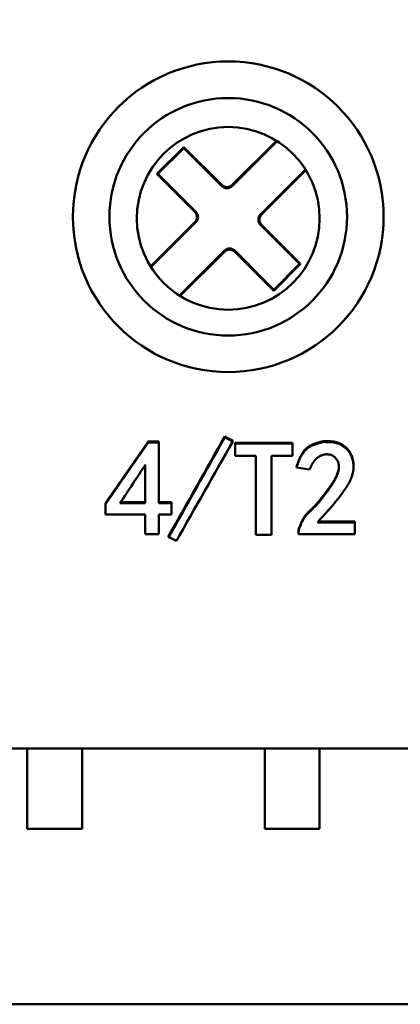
# Model space of a CAD drawing. Header units: millimetres. Extents: x 1837 to 2531, y 1683 to 1885.
# Tile 3 of 37: x 1886 to 1896, y 1683 to 1710. Entities that reach past the tile are written whole.
import ezdxf

# ---------------------------------------------------------------- set-up
doc = ezdxf.new("R2010")
doc.units = ezdxf.units.MM
doc.layers.get('0').update_dxf_attribs({"lineweight": 40})
doc.layers.add('Видимый контур (ГОСТ)', color=7, linetype='Continuous', lineweight=50)
doc.styles.add('ГОСТ', font='isocpeur.ttf', dxfattribs={"oblique": 10})
doc.dimstyles.new('ISO-25', dxfattribs={"dimtxt": 3.5, "dimasz": 2.5, "dimexe": 1.25, "dimexo": 0.625, "dimtad": 1, "dimtoh": 1, "dimdec": 0, "dimtxsty": 'ГОСТ', "dimcen": 2.5, "dimadec": 0, "dimazin": 0, "dimtfac": 1, "dimtdec": 0, "dimtmove": 0, "dimatfit": 3, "dimfxl": 1, "dimarcsym": 0})

# ---------------------------------------------------------------- blocks, each defined once
blk = doc.blocks.new('*D39')
at = {"color": 0, "lineweight": -2, "transparency": 16777216}
for p, q in [((1888.76, 1858.287), (1843.83, 1858.287)), ((1846.33, 1853.287), (1846.33, 1688.287)), ((1888.76, 1683.287), (1843.83, 1683.287))]:
    blk.add_line(p, q, dxfattribs=at)
at = {"color": 0, "transparency": 16777216}
for points in [[(1845.497, 1853.287), (1847.164, 1853.287), (1846.33, 1858.287)], [(1845.497, 1688.287), (1847.164, 1688.287), (1846.33, 1683.287)]]:
    blk.add_solid(points, dxfattribs=at)
at = {"layer": 'Defpoints', "color": 0, "transparency": 16777216}
for p in [(1890.01, 1858.287), (1846.33, 1683.287), (1890.01, 1683.287)]:
    blk.add_point(p, dxfattribs=at)
at = {"color": 0, "transparency": 16777216, "insert": (1841.58, 1770.787), "char_height": 7, "attachment_point": 5, "rotation": 90, "style": 'ГОСТ'}
blk.add_mtext('175', dxfattribs=at)

msp = doc.modelspace()

# ---------------------------------------------------------------- linework, layer by layer
at = {"layer": 'Видимый контур (ГОСТ)'}
for p, q in [((1891.616, 1705.708), (1892.827, 1706.919)), ((1891.616, 1705.678), (1892.846, 1706.907)), ((1890.295, 1706.746), (1889.558, 1706.009)), ((1890.295, 1706.716), (1889.588, 1706.009)), ((1891.333, 1705.708), (1890.295, 1706.746)), ((1890.295, 1706.716), (1890.295, 1706.746)), ((1891.333, 1705.678), (1890.295, 1706.716)), ((1893.623, 1706.13), (1892.394, 1704.9)), ((1893.635, 1706.111), (1892.424, 1704.9)), ((1889.558, 1706.009), (1890.597, 1704.971)), ((1889.588, 1706.009), (1889.558, 1706.009)), ((1889.588, 1706.009), (1890.626, 1704.971)), ((1889.385, 1703.477), (1890.597, 1704.688)), ((1889.397, 1703.458), (1890.626, 1704.688)), ((1893.462, 1703.549), (1892.394, 1704.617)), ((1893.491, 1703.549), (1892.424, 1704.617)), ((1891.404, 1703.91), (1890.175, 1702.681)), ((1891.404, 1703.881), (1890.193, 1702.669)), ((1891.687, 1703.91), (1892.755, 1702.842)), ((1891.687, 1703.881), (1892.755, 1702.813)), ((1892.755, 1702.842), (1893.462, 1703.549)), ((1892.755, 1702.813), (1893.491, 1703.549)), ((1893.462, 1703.549), (1893.491, 1703.549)), ((1892.755, 1702.842), (1892.755, 1702.813)), ((1891.414, 1698.825), (1891.414, 1698.802)), ((1889.616, 1698.683), (1889.315, 1698.683)), ((1889.315, 1698.683), (1889.315, 1698.66)), ((1889.616, 1698.66), (1889.315, 1698.66)), ((1889.616, 1698.683), (1889.616, 1698.66)), ((1889.616, 1698.66), (1889.616, 1697)), ((1891.633, 1698.711), (1891.633, 1698.688)), ((1893.266, 1698.654), (1891.699, 1698.654)), ((1891.699, 1698.654), (1891.699, 1698.631)), ((1893.266, 1698.631), (1891.699, 1698.631)), ((1891.699, 1698.293), (1891.699, 1698.631)), ((1893.266, 1698.654), (1893.266, 1698.631)), ((1893.266, 1698.631), (1893.266, 1698.293)), ((1894.117, 1698.697), (1894.117, 1698.674)), ((1891.699, 1698.293), (1892.268, 1698.293)), ((1892.268, 1696.137), (1892.268, 1698.293)), ((1892.698, 1698.293), (1892.698, 1696.137)), ((1892.698, 1698.293), (1893.266, 1698.293)), ((1889.242, 1697), (1889.242, 1698.052)), ((1893.375, 1697.997), (1893.375, 1697.973)), ((1893.375, 1697.973), (1893.733, 1697.924)), ((1894.938, 1698.021), (1894.938, 1697.998)), ((1888.148, 1697.001), (1888.148, 1696.976)), ((1888.148, 1696.69), (1888.148, 1696.976)), ((1889.242, 1697), (1888.549, 1697)), ((1889.242, 1697.025), (1888.565, 1697.025)), ((1889.957, 1697.025), (1889.616, 1697.025)), ((1889.957, 1697), (1889.616, 1697)), ((1889.957, 1697.025), (1889.957, 1697)), ((1889.957, 1697), (1889.957, 1696.69)), ((1888.148, 1696.69), (1889.242, 1696.69)), ((1889.242, 1696.151), (1889.242, 1696.69)), ((1889.616, 1696.69), (1889.616, 1696.151)), ((1889.616, 1696.69), (1889.957, 1696.69)), ((1894.971, 1696.475), (1893.948, 1696.475)), ((1894.971, 1696.5), (1893.971, 1696.5)), ((1894.971, 1696.5), (1894.971, 1696.475)), ((1894.971, 1696.475), (1894.971, 1696.151)), ((1889.242, 1696.151), (1889.616, 1696.151)), ((1889.88, 1696.1), (1889.88, 1696.074)), ((1892.268, 1696.137), (1892.698, 1696.137)), ((1893.432, 1696.27), (1893.432, 1696.244)), ((1893.432, 1696.151), (1893.432, 1696.244)), ((1893.432, 1696.151), (1894.971, 1696.151)), ((1912.01, 1690.287), (1868.01, 1690.287)), ((1886.01, 1690.287), (1886.01, 1688.087)), ((1887.51, 1688.924), (1887.51, 1690.287)), ((1892.51, 1688.924), (1892.51, 1690.287)), ((1894.01, 1688.087), (1894.01, 1690.287)), ((1887.51, 1688.587), (1887.51, 1688.924)), ((1892.51, 1688.587), (1892.51, 1688.924)), ((1887.51, 1688.087), (1887.51, 1688.587)), ((1892.51, 1688.087), (1892.51, 1688.587)), ((1886.01, 1688.087), (1887.51, 1688.087)), ((1892.51, 1688.087), (1894.01, 1688.087)), ((1902.76, 1683.287), (1877.26, 1683.287))]:
    msp.add_line(p, q, dxfattribs=at)
for centre, radius in [((1891.51, 1704.837), 4.25), ((1891.51, 1704.837), 3.25), ((1891.51, 1704.794), 2.5)]:
    msp.add_circle(centre, radius, dxfattribs=at)
for centre, start, end in [((1891.475, 1705.849), 224.9964, 315.0036), ((1891.475, 1705.819), 224.9964, 315.0036), ((1892.535, 1704.759), 134.9964, 225.0036), ((1892.565, 1704.759), 134.9964, 225.0036)]:
    msp.add_arc(centre, 0.2, start, end, dxfattribs=at)
for centre, major_axis, ratio, start_param, end_param in [((1890.455, 1704.829), (0.2, 0), 0.999695, 5.497939, 7.068431), ((1890.485, 1704.829), (0.2, 0), 0.999695, 5.497939, 7.068431), ((1891.545, 1703.769), (0, 0.2), 0.999695, 5.497939, 7.068431), ((1891.545, 1703.739), (0, 0.2), 0.999695, 5.497939, 7.068431), ((1890.647, 1724.195), (-160.317, -286.85), 0.039789, 1.494954, 1.504492), ((1890.647, 1724.187), (-160.271, -287.111), 0.039753, 1.494932, 1.504474), ((1888.732, 1727.36), (-209.973, -304.352), 0.045432, 1.502264, 1.507813), ((1888.732, 1727.348), (-209.891, -304.598), 0.045395, 1.502237, 1.507788), ((1890.862, 1724.324), (161.854, 287.665), 0.04021, 4.636295, 4.645795), ((1888.896, 1726.543), (196.202, 299.746), 0.044463, 4.642803, 4.646329)]:
    msp.add_ellipse(centre, major_axis=major_axis, ratio=ratio, start_param=start_param, end_param=end_param, dxfattribs=at)
for points, knots in [([(1891.633, 1698.711), (1891.596, 1698.73), (1891.56, 1698.749), (1891.487, 1698.787), (1891.45, 1698.806), (1891.414, 1698.825)], [-0.02471981, -0.02471981, -0.02471981, -0.02471981, -0.0123599, -0.0123599, 0, 0, 0, 0]), ([(1891.633, 1698.688), (1891.596, 1698.707), (1891.56, 1698.726), (1891.487, 1698.764), (1891.45, 1698.783), (1891.414, 1698.802)], [-0.02472609, -0.02472609, -0.02472609, -0.02472609, -0.01236305, -0.01236305, 0, 0, 0, 0]), ([(1894.117, 1698.697), (1894.056, 1698.681), (1894.01, 1698.67), (1893.979, 1698.661), (1893.975, 1698.66), (1893.967, 1698.658), (1893.961, 1698.656), (1893.955, 1698.654), (1893.949, 1698.652), (1893.943, 1698.651), (1893.931, 1698.647), (1893.92, 1698.643), (1893.909, 1698.64), (1893.887, 1698.633), (1893.867, 1698.625), (1893.848, 1698.618), (1893.843, 1698.616), (1893.837, 1698.614), (1893.831, 1698.612), (1893.826, 1698.609), (1893.82, 1698.607), (1893.815, 1698.605), (1893.805, 1698.6), (1893.794, 1698.596), (1893.785, 1698.591), (1893.765, 1698.581), (1893.746, 1698.571), (1893.729, 1698.561), (1893.72, 1698.556), (1893.711, 1698.549), (1893.702, 1698.543), (1893.693, 1698.537), (1893.684, 1698.531), (1893.676, 1698.524), (1893.659, 1698.511), (1893.644, 1698.497), (1893.629, 1698.482), (1893.625, 1698.478), (1893.622, 1698.475), (1893.619, 1698.471), (1893.616, 1698.468), (1893.612, 1698.464), (1893.609, 1698.461), (1893.602, 1698.453), (1893.596, 1698.446), (1893.59, 1698.438), (1893.577, 1698.422), (1893.564, 1698.405), (1893.552, 1698.387), (1893.528, 1698.35), (1893.504, 1698.308), (1893.482, 1698.262), (1893.479, 1698.256), (1893.478, 1698.253), (1893.475, 1698.248), (1893.473, 1698.243), (1893.471, 1698.238), (1893.469, 1698.233), (1893.464, 1698.223), (1893.459, 1698.213), (1893.455, 1698.202), (1893.445, 1698.18), (1893.436, 1698.157), (1893.426, 1698.132), (1893.424, 1698.126), (1893.423, 1698.125), (1893.421, 1698.121), (1893.42, 1698.116), (1893.418, 1698.112), (1893.416, 1698.107), (1893.413, 1698.098), (1893.409, 1698.088), (1893.405, 1698.076), (1893.396, 1698.054), (1893.386, 1698.027), (1893.375, 1697.997)], [0, 0, 0, 0, 0.125, 0.125, 0.125, 0.140625, 0.140625, 0.140625, 0.15625, 0.15625, 0.15625, 0.1875, 0.1875, 0.1875, 0.25, 0.25, 0.25, 0.265625, 0.265625, 0.265625, 0.28125, 0.28125, 0.28125, 0.3125, 0.3125, 0.3125, 0.375, 0.375, 0.375, 0.40625, 0.40625, 0.40625, 0.4375, 0.4375, 0.4375, 0.5, 0.5, 0.5, 0.515625, 0.515625, 0.515625, 0.53125, 0.53125, 0.53125, 0.5625, 0.5625, 0.5625, 0.625, 0.625, 0.625, 0.75, 0.75, 0.75, 0.765625, 0.765625, 0.765625, 0.78125, 0.78125, 0.78125, 0.8125, 0.8125, 0.8125, 0.875, 0.875, 0.875, 0.890625, 0.890625, 0.890625, 0.90625, 0.90625, 0.90625, 0.9375, 0.9375, 0.9375, 1, 1, 1, 1]), ([(1894.117, 1698.674), (1894.086, 1698.666), (1894.059, 1698.659), (1894.036, 1698.653), (1894.025, 1698.65), (1894.014, 1698.648), (1894.005, 1698.645), (1893.998, 1698.643), (1893.991, 1698.641), (1893.985, 1698.64), (1893.983, 1698.639), (1893.981, 1698.639), (1893.975, 1698.637), (1893.97, 1698.635), (1893.965, 1698.634), (1893.961, 1698.633), (1893.954, 1698.631), (1893.948, 1698.629), (1893.943, 1698.628), (1893.928, 1698.623), (1893.918, 1698.62), (1893.909, 1698.617), (1893.899, 1698.613), (1893.889, 1698.61), (1893.877, 1698.606), (1893.867, 1698.602), (1893.859, 1698.599), (1893.848, 1698.595), (1893.843, 1698.593), (1893.836, 1698.591), (1893.831, 1698.589), (1893.826, 1698.586), (1893.82, 1698.584), (1893.815, 1698.582), (1893.805, 1698.577), (1893.795, 1698.573), (1893.785, 1698.568), (1893.765, 1698.558), (1893.747, 1698.549), (1893.729, 1698.538), (1893.72, 1698.532), (1893.71, 1698.526), (1893.702, 1698.52), (1893.693, 1698.514), (1893.685, 1698.508), (1893.676, 1698.501), (1893.668, 1698.494), (1893.66, 1698.488), (1893.652, 1698.481), (1893.644, 1698.473), (1893.635, 1698.465), (1893.629, 1698.459), (1893.625, 1698.455), (1893.622, 1698.452), (1893.619, 1698.448), (1893.616, 1698.445), (1893.612, 1698.441), (1893.609, 1698.438), (1893.603, 1698.43), (1893.596, 1698.423), (1893.59, 1698.415), (1893.577, 1698.399), (1893.564, 1698.381), (1893.552, 1698.363), (1893.54, 1698.345), (1893.528, 1698.325), (1893.516, 1698.305), (1893.511, 1698.294), (1893.505, 1698.283), (1893.499, 1698.273), (1893.496, 1698.267), (1893.493, 1698.261), (1893.491, 1698.256), (1893.488, 1698.25), (1893.484, 1698.243), (1893.482, 1698.239), (1893.48, 1698.233), (1893.478, 1698.23), (1893.475, 1698.224), (1893.473, 1698.22), (1893.471, 1698.215), (1893.469, 1698.21), (1893.464, 1698.2), (1893.459, 1698.189), (1893.455, 1698.178), (1893.45, 1698.168), (1893.445, 1698.156), (1893.441, 1698.145), (1893.438, 1698.139), (1893.436, 1698.133), (1893.433, 1698.127), (1893.431, 1698.121), (1893.428, 1698.112), (1893.426, 1698.109), (1893.425, 1698.106), (1893.425, 1698.105), (1893.424, 1698.103), (1893.422, 1698.098), (1893.419, 1698.092), (1893.416, 1698.084), (1893.413, 1698.075), (1893.409, 1698.065), (1893.405, 1698.053), (1893.396, 1698.03), (1893.385, 1698.001), (1893.375, 1697.973)], [0, 0, 0, 0, 0.0625, 0.0625, 0.0625, 0.09375, 0.09375, 0.09375, 0.117188, 0.117188, 0.117188, 0.127415, 0.127415, 0.127415, 0.135313, 0.135313, 0.135313, 0.147764, 0.147764, 0.147764, 0.181753, 0.181753, 0.181753, 0.21875, 0.21875, 0.21875, 0.25, 0.25, 0.25, 0.264034, 0.264034, 0.264034, 0.279708, 0.279708, 0.279708, 0.3125, 0.3125, 0.3125, 0.375, 0.375, 0.375, 0.405692, 0.405692, 0.405692, 0.4375, 0.4375, 0.4375, 0.46875, 0.46875, 0.46875, 0.5, 0.5, 0.5, 0.517011, 0.517011, 0.517011, 0.533205, 0.533205, 0.533205, 0.564159, 0.564159, 0.564159, 0.625, 0.625, 0.625, 0.6875, 0.6875, 0.6875, 0.71875, 0.71875, 0.71875, 0.734375, 0.734375, 0.734375, 0.75, 0.75, 0.75, 0.767462, 0.767462, 0.767462, 0.782753, 0.782753, 0.782753, 0.8125, 0.8125, 0.8125, 0.84375, 0.84375, 0.84375, 0.859375, 0.859375, 0.859375, 0.875, 0.875, 0.875, 0.886672, 0.886672, 0.886672, 0.91367, 0.91367, 0.91367, 0.943169, 0.943169, 0.943169, 1, 1, 1, 1]), ([(1893.948, 1696.475), (1894.005, 1696.536), (1894.054, 1696.59), (1894.097, 1696.637), (1894.118, 1696.66), (1894.138, 1696.682), (1894.155, 1696.701), (1894.164, 1696.711), (1894.173, 1696.72), (1894.18, 1696.729), (1894.186, 1696.736), (1894.192, 1696.742), (1894.198, 1696.748), (1894.2, 1696.751), (1894.201, 1696.752), (1894.207, 1696.759), (1894.212, 1696.764), (1894.216, 1696.769), (1894.22, 1696.773), (1894.227, 1696.78), (1894.232, 1696.787), (1894.237, 1696.793), (1894.251, 1696.808), (1894.262, 1696.82), (1894.271, 1696.831), (1894.295, 1696.858), (1894.31, 1696.876), (1894.335, 1696.904), (1894.355, 1696.928), (1894.375, 1696.952), (1894.395, 1696.975), (1894.404, 1696.986), (1894.414, 1696.997), (1894.423, 1697.009), (1894.428, 1697.014), (1894.432, 1697.02), (1894.437, 1697.025), (1894.441, 1697.031), (1894.445, 1697.035), (1894.45, 1697.042), (1894.452, 1697.045), (1894.456, 1697.049), (1894.458, 1697.052), (1894.461, 1697.055), (1894.464, 1697.058), (1894.466, 1697.062), (1894.472, 1697.068), (1894.477, 1697.075), (1894.482, 1697.081), (1894.493, 1697.095), (1894.503, 1697.108), (1894.513, 1697.12), (1894.533, 1697.146), (1894.552, 1697.17), (1894.572, 1697.197), (1894.591, 1697.222), (1894.61, 1697.247), (1894.628, 1697.272), (1894.642, 1697.291), (1894.655, 1697.31), (1894.668, 1697.328), (1894.673, 1697.334), (1894.676, 1697.339), (1894.681, 1697.347), (1894.683, 1697.35), (1894.687, 1697.354), (1894.689, 1697.358), (1894.692, 1697.362), (1894.694, 1697.366), (1894.697, 1697.369), (1894.702, 1697.377), (1894.707, 1697.384), (1894.711, 1697.391), (1894.721, 1697.405), (1894.73, 1697.418), (1894.739, 1697.433), (1894.748, 1697.446), (1894.756, 1697.459), (1894.764, 1697.472), (1894.768, 1697.478), (1894.772, 1697.484), (1894.775, 1697.49), (1894.779, 1697.497), (1894.782, 1697.501), (1894.786, 1697.508), (1894.788, 1697.512), (1894.791, 1697.516), (1894.793, 1697.52), (1894.795, 1697.523), (1894.797, 1697.527), (1894.799, 1697.531), (1894.804, 1697.539), (1894.808, 1697.546), (1894.812, 1697.553), (1894.82, 1697.567), (1894.827, 1697.581), (1894.834, 1697.596), (1894.841, 1697.61), (1894.848, 1697.624), (1894.855, 1697.638), (1894.858, 1697.645), (1894.861, 1697.652), (1894.864, 1697.659), (1894.867, 1697.666), (1894.869, 1697.671), (1894.872, 1697.679), (1894.874, 1697.683), (1894.876, 1697.687), (1894.877, 1697.691), (1894.879, 1697.695), (1894.88, 1697.699), (1894.882, 1697.703), (1894.885, 1697.711), (1894.888, 1697.718), (1894.89, 1697.726), (1894.896, 1697.742), (1894.901, 1697.758), (1894.905, 1697.773), (1894.915, 1697.806), (1894.922, 1697.836), (1894.927, 1697.867), (1894.932, 1697.898), (1894.935, 1697.929), (1894.937, 1697.961), (1894.938, 1697.993), (1894.938, 1698.022), (1894.936, 1698.055), (1894.934, 1698.072), (1894.933, 1698.089), (1894.93, 1698.105), (1894.928, 1698.121), (1894.925, 1698.137), (1894.922, 1698.153), (1894.916, 1698.185), (1894.907, 1698.215), (1894.896, 1698.247), (1894.891, 1698.262), (1894.885, 1698.278), (1894.878, 1698.293), (1894.872, 1698.308), (1894.865, 1698.323), (1894.857, 1698.337), (1894.842, 1698.365), (1894.826, 1698.392), (1894.806, 1698.418), (1894.768, 1698.469), (1894.721, 1698.514), (1894.667, 1698.552), (1894.641, 1698.57), (1894.613, 1698.587), (1894.585, 1698.601), (1894.57, 1698.608), (1894.556, 1698.615), (1894.541, 1698.621), (1894.526, 1698.627), (1894.509, 1698.633), (1894.496, 1698.637), (1894.489, 1698.639), (1894.483, 1698.641), (1894.475, 1698.643), (1894.469, 1698.645), (1894.461, 1698.647), (1894.454, 1698.649), (1894.44, 1698.652), (1894.424, 1698.655), (1894.409, 1698.658), (1894.394, 1698.661), (1894.378, 1698.663), (1894.361, 1698.665), (1894.353, 1698.666), (1894.344, 1698.667), (1894.336, 1698.668), (1894.331, 1698.668), (1894.327, 1698.669), (1894.323, 1698.669), (1894.318, 1698.669), (1894.312, 1698.67), (1894.31, 1698.67), (1894.302, 1698.671), (1894.3, 1698.671), (1894.293, 1698.671), (1894.287, 1698.671), (1894.281, 1698.672), (1894.274, 1698.672), (1894.262, 1698.672), (1894.247, 1698.673), (1894.23, 1698.673), (1894.197, 1698.674), (1894.156, 1698.674), (1894.117, 1698.674)], [0.0000001, 0.0000001, 0.0000001, 0.0000001, 0.0625, 0.0625, 0.0625, 0.09375, 0.09375, 0.09375, 0.109375, 0.109375, 0.109375, 0.1210938, 0.1210938, 0.1210938, 0.1261919, 0.1261919, 0.1261919, 0.1300026, 0.1300026, 0.1300026, 0.135737, 0.135737, 0.135737, 0.1503016, 0.1503016, 0.1503016, 0.1875, 0.1875, 0.1875, 0.21875, 0.21875, 0.21875, 0.234375, 0.234375, 0.234375, 0.2421875, 0.2421875, 0.2421875, 0.25, 0.25, 0.25, 0.2533179, 0.2533179, 0.2533179, 0.2567503, 0.2567503, 0.2567503, 0.2639598, 0.2639598, 0.2639598, 0.2796292, 0.2796292, 0.2796292, 0.3124999, 0.3124999, 0.3124999, 0.34375, 0.34375, 0.34375, 0.3671875, 0.3671875, 0.3671875, 0.3749999, 0.3749999, 0.3749999, 0.3783027, 0.3783027, 0.3783027, 0.3818579, 0.3818579, 0.3818579, 0.3896822, 0.3896822, 0.3896822, 0.4062499, 0.4062499, 0.4062499, 0.421875, 0.421875, 0.421875, 0.4296875, 0.4296875, 0.4296875, 0.4374999, 0.4374999, 0.4374999, 0.44073, 0.44073, 0.44073, 0.4442333, 0.4442333, 0.4442333, 0.4520425, 0.4520425, 0.4520425, 0.4687499, 0.4687499, 0.4687499, 0.484375, 0.484375, 0.484375, 0.4921875, 0.4921875, 0.4921875, 0.4999999, 0.4999999, 0.4999999, 0.503408, 0.503408, 0.503408, 0.5068823, 0.5068823, 0.5068823, 0.5140281, 0.5140281, 0.5140281, 0.5290717, 0.5290717, 0.5290717, 0.5613462, 0.5613462, 0.5613462, 0.59375, 0.59375, 0.59375, 0.6249999, 0.6249999, 0.6249999, 0.6403662, 0.6403662, 0.6403662, 0.6562499, 0.6562499, 0.6562499, 0.6874999, 0.6874999, 0.6874999, 0.7027711, 0.7027711, 0.7027711, 0.7184804, 0.7184804, 0.7184804, 0.7499999, 0.7499999, 0.7499999, 0.8124999, 0.8124999, 0.8124999, 0.8437499, 0.8437499, 0.8437499, 0.859375, 0.859375, 0.859375, 0.8749998, 0.8749998, 0.8749998, 0.8833795, 0.8833795, 0.8833795, 0.8911029, 0.8911029, 0.8911029, 0.9062499, 0.9062499, 0.9062499, 0.921875, 0.921875, 0.921875, 0.9296875, 0.9296875, 0.9296875, 0.9335938, 0.9335938, 0.9335938, 0.9374997, 0.9374997, 0.9374997, 0.9483079, 0.9483079, 0.9483079, 0.9568621, 0.9568621, 0.9568621, 0.9716024, 0.9716024, 0.9716024, 1, 1, 1, 1]), ([(1894.938, 1698.021), (1894.938, 1698.041), (1894.937, 1698.06), (1894.934, 1698.095), (1894.933, 1698.112), (1894.928, 1698.145), (1894.925, 1698.161), (1894.916, 1698.209), (1894.907, 1698.24), (1894.891, 1698.285), (1894.885, 1698.301), (1894.872, 1698.332), (1894.865, 1698.346), (1894.842, 1698.389), (1894.825, 1698.416), (1894.769, 1698.491), (1894.722, 1698.536), (1894.64, 1698.594), (1894.613, 1698.61), (1894.556, 1698.638), (1894.526, 1698.65), (1894.488, 1698.662), (1894.482, 1698.664), (1894.468, 1698.668), (1894.461, 1698.67), (1894.44, 1698.675), (1894.425, 1698.678), (1894.378, 1698.686), (1894.345, 1698.69), (1894.307, 1698.693), (1894.307, 1698.693), (1894.301, 1698.693), (1894.291, 1698.694), (1894.268, 1698.695), (1894.246, 1698.696), (1894.198, 1698.697), (1894.16, 1698.697), (1894.117, 1698.697)], [0.6058217, 0.6058217, 0.6058217, 0.6058217, 0.625, 0.625, 0.640625, 0.640625, 0.65625, 0.65625, 0.6875, 0.6875, 0.703125, 0.703125, 0.71875, 0.71875, 0.75, 0.75, 0.8125, 0.8125, 0.84375, 0.84375, 0.875, 0.875, 0.8828125, 0.8828125, 0.890625, 0.890625, 0.90625, 0.90625, 0.9375, 0.9375, 0.9394531, 0.9394531, 0.9453125, 0.953125, 0.96875, 0.96875, 1, 1, 1, 1]), ([(1893.733, 1697.924), (1893.743, 1697.946), (1893.753, 1697.964), (1893.761, 1697.98), (1893.765, 1697.988), (1893.768, 1697.995), (1893.772, 1698.002), (1893.773, 1698.005), (1893.775, 1698.008), (1893.776, 1698.011), (1893.778, 1698.015), (1893.78, 1698.018), (1893.784, 1698.026), (1893.788, 1698.034), (1893.792, 1698.04), (1893.794, 1698.045), (1893.799, 1698.054), (1893.802, 1698.059), (1893.807, 1698.068), (1893.812, 1698.076), (1893.816, 1698.083), (1893.82, 1698.09), (1893.825, 1698.097), (1893.828, 1698.102), (1893.833, 1698.11), (1893.835, 1698.114), (1893.838, 1698.119), (1893.841, 1698.122), (1893.844, 1698.126), (1893.846, 1698.13), (1893.849, 1698.134), (1893.854, 1698.142), (1893.86, 1698.149), (1893.865, 1698.156), (1893.876, 1698.17), (1893.886, 1698.183), (1893.898, 1698.196), (1893.909, 1698.208), (1893.921, 1698.22), (1893.933, 1698.23), (1893.938, 1698.236), (1893.944, 1698.241), (1893.95, 1698.246), (1893.956, 1698.25), (1893.961, 1698.254), (1893.969, 1698.259), (1893.972, 1698.262), (1893.976, 1698.265), (1893.979, 1698.267), (1893.983, 1698.269), (1893.987, 1698.272), (1893.99, 1698.274), (1893.998, 1698.279), (1894.006, 1698.283), (1894.013, 1698.287), (1894.029, 1698.296), (1894.044, 1698.303), (1894.06, 1698.309), (1894.091, 1698.322), (1894.123, 1698.33), (1894.16, 1698.334), (1894.195, 1698.339), (1894.228, 1698.339), (1894.264, 1698.333), (1894.281, 1698.33), (1894.299, 1698.326), (1894.315, 1698.321), (1894.331, 1698.315), (1894.347, 1698.308), (1894.362, 1698.3), (1894.391, 1698.284), (1894.419, 1698.263), (1894.444, 1698.235), (1894.456, 1698.222), (1894.467, 1698.208), (1894.477, 1698.194), (1894.487, 1698.179), (1894.496, 1698.163), (1894.504, 1698.147), (1894.511, 1698.132), (1894.518, 1698.116), (1894.523, 1698.1), (1894.528, 1698.083), (1894.532, 1698.067), (1894.535, 1698.05), (1894.538, 1698.033), (1894.54, 1698.016), (1894.54, 1697.999), (1894.54, 1697.99), (1894.54, 1697.981), (1894.54, 1697.972), (1894.539, 1697.963), (1894.538, 1697.952), (1894.538, 1697.945), (1894.537, 1697.941), (1894.537, 1697.938), (1894.536, 1697.934), (1894.536, 1697.931), (1894.535, 1697.927), (1894.535, 1697.923), (1894.534, 1697.916), (1894.532, 1697.908), (1894.53, 1697.9), (1894.527, 1697.885), (1894.523, 1697.868), (1894.518, 1697.852), (1894.514, 1697.835), (1894.508, 1697.818), (1894.501, 1697.8), (1894.498, 1697.791), (1894.495, 1697.782), (1894.491, 1697.773), (1894.487, 1697.764), (1894.483, 1697.753), (1894.48, 1697.745), (1894.478, 1697.741), (1894.476, 1697.738), (1894.475, 1697.734), (1894.473, 1697.731), (1894.471, 1697.727), (1894.47, 1697.723), (1894.466, 1697.716), (1894.463, 1697.708), (1894.459, 1697.7), (1894.452, 1697.685), (1894.444, 1697.669), (1894.437, 1697.655), (1894.429, 1697.64), (1894.42, 1697.624), (1894.411, 1697.609), (1894.407, 1697.601), (1894.403, 1697.593), (1894.398, 1697.586), (1894.393, 1697.578), (1894.388, 1697.569), (1894.384, 1697.562), (1894.382, 1697.559), (1894.38, 1697.556), (1894.378, 1697.553), (1894.376, 1697.55), (1894.374, 1697.546), (1894.372, 1697.543), (1894.368, 1697.537), (1894.364, 1697.53), (1894.36, 1697.523), (1894.351, 1697.51), (1894.341, 1697.495), (1894.332, 1697.482), (1894.323, 1697.467), (1894.313, 1697.453), (1894.302, 1697.438), (1894.297, 1697.431), (1894.292, 1697.423), (1894.286, 1697.416), (1894.282, 1697.41), (1894.278, 1697.404), (1894.274, 1697.398), (1894.27, 1697.393), (1894.269, 1697.392), (1894.268, 1697.39), (1894.267, 1697.388), (1894.265, 1697.385), (1894.262, 1697.382), (1894.259, 1697.378), (1894.256, 1697.374), (1894.252, 1697.368), (1894.245, 1697.358), (1894.235, 1697.345), (1894.226, 1697.333), (1894.216, 1697.319), (1894.204, 1697.304), (1894.191, 1697.286), (1894.178, 1697.269), (1894.162, 1697.248), (1894.147, 1697.228), (1894.14, 1697.218), (1894.133, 1697.209), (1894.126, 1697.2), (1894.119, 1697.191), (1894.112, 1697.182), (1894.106, 1697.174), (1894.093, 1697.157), (1894.082, 1697.142), (1894.071, 1697.128), (1894.061, 1697.115), (1894.052, 1697.103), (1894.044, 1697.092), (1894.038, 1697.084), (1894.032, 1697.078), (1894.027, 1697.071), (1894.025, 1697.069), (1894.024, 1697.068), (1894.021, 1697.063), (1894.018, 1697.06), (1894.016, 1697.057), (1894.014, 1697.055), (1894.011, 1697.051), (1894.008, 1697.047), (1894.005, 1697.044), (1893.999, 1697.036), (1893.993, 1697.029), (1893.988, 1697.022), (1893.976, 1697.008), (1893.965, 1696.995), (1893.954, 1696.982), (1893.942, 1696.969), (1893.931, 1696.957), (1893.921, 1696.945), (1893.91, 1696.933), (1893.898, 1696.92), (1893.889, 1696.911), (1893.884, 1696.906), (1893.879, 1696.901), (1893.873, 1696.895), (1893.868, 1696.89), (1893.862, 1696.884), (1893.856, 1696.878), (1893.85, 1696.872), (1893.843, 1696.866), (1893.837, 1696.859), (1893.831, 1696.854), (1893.826, 1696.849), (1893.821, 1696.843), (1893.818, 1696.841), (1893.816, 1696.839), (1893.811, 1696.834), (1893.806, 1696.83), (1893.802, 1696.826), (1893.799, 1696.823), (1893.793, 1696.817), (1893.788, 1696.813), (1893.785, 1696.809), (1893.775, 1696.8), (1893.769, 1696.794), (1893.762, 1696.787), (1893.753, 1696.778), (1893.746, 1696.772), (1893.743, 1696.769), (1893.742, 1696.768), (1893.741, 1696.768), (1893.741, 1696.767), (1893.741, 1696.767), (1893.738, 1696.765), (1893.735, 1696.761), (1893.729, 1696.755), (1893.724, 1696.75), (1893.719, 1696.745), (1893.711, 1696.738), (1893.705, 1696.731), (1893.699, 1696.725), (1893.686, 1696.711), (1893.675, 1696.7), (1893.663, 1696.686), (1893.651, 1696.673), (1893.641, 1696.661), (1893.631, 1696.649), (1893.622, 1696.637), (1893.614, 1696.627), (1893.605, 1696.615), (1893.601, 1696.609), (1893.596, 1696.602), (1893.592, 1696.596), (1893.587, 1696.59), (1893.583, 1696.583), (1893.579, 1696.577), (1893.571, 1696.563), (1893.562, 1696.549), (1893.554, 1696.534), (1893.546, 1696.519), (1893.538, 1696.504), (1893.53, 1696.488), (1893.526, 1696.48), (1893.522, 1696.472), (1893.518, 1696.463), (1893.516, 1696.459), (1893.514, 1696.455), (1893.512, 1696.45), (1893.51, 1696.446), (1893.508, 1696.44), (1893.507, 1696.438), (1893.503, 1696.43), (1893.502, 1696.428), (1893.499, 1696.421), (1893.497, 1696.415), (1893.494, 1696.409), (1893.492, 1696.402), (1893.487, 1696.39), (1893.481, 1696.375), (1893.474, 1696.358), (1893.461, 1696.325), (1893.446, 1696.284), (1893.432, 1696.244)], [0, 0, 0, 0, 0.015625, 0.015625, 0.015625, 0.023438, 0.023438, 0.023438, 0.027344, 0.027344, 0.027344, 0.032506, 0.032506, 0.032506, 0.037593, 0.037593, 0.037593, 0.046875, 0.046875, 0.046875, 0.054688, 0.054688, 0.054688, 0.0625, 0.0625, 0.0625, 0.065768, 0.065768, 0.065768, 0.069299, 0.069299, 0.069299, 0.077117, 0.077117, 0.077117, 0.09375, 0.09375, 0.09375, 0.109375, 0.109375, 0.109375, 0.117188, 0.117188, 0.117188, 0.125, 0.125, 0.125, 0.128379, 0.128379, 0.128379, 0.131869, 0.131869, 0.131869, 0.139177, 0.139177, 0.139177, 0.15494, 0.15494, 0.15494, 0.1875, 0.1875, 0.1875, 0.21875, 0.21875, 0.21875, 0.234215, 0.234215, 0.234215, 0.25, 0.25, 0.25, 0.280934, 0.280934, 0.280934, 0.296495, 0.296495, 0.296495, 0.3125, 0.3125, 0.3125, 0.328294, 0.328294, 0.328294, 0.34375, 0.34375, 0.34375, 0.359375, 0.359375, 0.359375, 0.367188, 0.367188, 0.367188, 0.375, 0.375, 0.375, 0.379576, 0.379576, 0.379576, 0.383723, 0.383723, 0.383723, 0.39137, 0.39137, 0.39137, 0.40625, 0.40625, 0.40625, 0.421875, 0.421875, 0.421875, 0.429688, 0.429688, 0.429688, 0.4375, 0.4375, 0.4375, 0.442125, 0.442125, 0.442125, 0.446284, 0.446284, 0.446284, 0.453916, 0.453916, 0.453916, 0.46875, 0.46875, 0.46875, 0.484375, 0.484375, 0.484375, 0.492188, 0.492188, 0.492188, 0.5, 0.5, 0.5, 0.504536, 0.504536, 0.504536, 0.508673, 0.508673, 0.508673, 0.516332, 0.516332, 0.516332, 0.53125, 0.53125, 0.53125, 0.546875, 0.546875, 0.546875, 0.554688, 0.554688, 0.554688, 0.560547, 0.560547, 0.560547, 0.566204, 0.566204, 0.566204, 0.573128, 0.573128, 0.573128, 0.580157, 0.580157, 0.580157, 0.59375, 0.59375, 0.59375, 0.609375, 0.609375, 0.609375, 0.625, 0.625, 0.625, 0.633108, 0.633108, 0.633108, 0.64088, 0.64088, 0.64088, 0.65625, 0.65625, 0.65625, 0.671875, 0.671875, 0.671875, 0.683594, 0.683594, 0.683594, 0.688476, 0.688476, 0.688476, 0.691406, 0.691406, 0.691406, 0.695312, 0.695312, 0.695312, 0.703125, 0.703125, 0.703125, 0.71875, 0.71875, 0.71875, 0.734375, 0.734375, 0.734375, 0.75, 0.75, 0.75, 0.758008, 0.758008, 0.758008, 0.765625, 0.765625, 0.765625, 0.773437, 0.773437, 0.773437, 0.779297, 0.779297, 0.779297, 0.78191, 0.78191, 0.78191, 0.784151, 0.784151, 0.784151, 0.787918, 0.787918, 0.787918, 0.796875, 0.796875, 0.796875, 0.808594, 0.808594, 0.808594, 0.81122, 0.81122, 0.81122, 0.813847, 0.813847, 0.813847, 0.818493, 0.818493, 0.818493, 0.82613, 0.82613, 0.82613, 0.84375, 0.84375, 0.84375, 0.859375, 0.859375, 0.859375, 0.875, 0.875, 0.875, 0.882372, 0.882372, 0.882372, 0.890215, 0.890215, 0.890215, 0.90625, 0.90625, 0.90625, 0.921875, 0.921875, 0.921875, 0.929687, 0.929687, 0.929687, 0.933594, 0.933594, 0.933594, 0.937499, 0.937499, 0.937499, 0.948276, 0.948276, 0.948276, 0.956828, 0.956828, 0.956828, 0.971579, 0.971579, 0.971579, 1, 1, 1, 1]), ([(1894.54, 1698.001), (1894.54, 1697.991), (1894.539, 1697.98), (1894.538, 1697.969), (1894.537, 1697.964), (1894.537, 1697.962), (1894.536, 1697.958), (1894.536, 1697.954), (1894.535, 1697.951), (1894.535, 1697.947), (1894.533, 1697.939), (1894.532, 1697.932), (1894.53, 1697.924), (1894.527, 1697.908), (1894.523, 1697.892), (1894.518, 1697.876), (1894.509, 1697.842), (1894.496, 1697.807), (1894.48, 1697.769), (1894.477, 1697.765), (1894.476, 1697.762), (1894.475, 1697.758), (1894.473, 1697.754), (1894.471, 1697.751), (1894.47, 1697.747), (1894.466, 1697.74), (1894.463, 1697.732), (1894.459, 1697.725), (1894.452, 1697.71), (1894.444, 1697.694), (1894.437, 1697.679), (1894.421, 1697.649), (1894.403, 1697.618), (1894.384, 1697.586), (1894.382, 1697.583), (1894.38, 1697.58), (1894.378, 1697.577), (1894.376, 1697.574), (1894.374, 1697.57), (1894.372, 1697.567), (1894.368, 1697.561), (1894.364, 1697.554), (1894.36, 1697.547), (1894.351, 1697.534), (1894.342, 1697.52), (1894.332, 1697.506), (1894.313, 1697.478), (1894.292, 1697.448), (1894.27, 1697.417), (1894.269, 1697.416), (1894.269, 1697.416), (1894.269, 1697.416), (1894.268, 1697.414), (1894.265, 1697.41), (1894.262, 1697.406), (1894.259, 1697.402), (1894.256, 1697.398), (1894.252, 1697.393), (1894.245, 1697.383), (1894.236, 1697.371), (1894.226, 1697.358), (1894.206, 1697.33), (1894.179, 1697.295), (1894.147, 1697.253), (1894.139, 1697.242), (1894.133, 1697.234), (1894.126, 1697.225), (1894.119, 1697.215), (1894.112, 1697.207), (1894.106, 1697.198), (1894.093, 1697.182), (1894.082, 1697.167), (1894.071, 1697.153), (1894.051, 1697.126), (1894.034, 1697.105), (1894.023, 1697.091), (1894.021, 1697.089), (1894.017, 1697.083), (1894.014, 1697.079), (1894.011, 1697.076), (1894.008, 1697.072), (1894.005, 1697.069), (1893.999, 1697.061), (1893.993, 1697.054), (1893.988, 1697.047), (1893.976, 1697.033), (1893.965, 1697.02), (1893.954, 1697.007), (1893.931, 1696.981), (1893.91, 1696.957), (1893.889, 1696.936), (1893.883, 1696.93), (1893.879, 1696.926), (1893.873, 1696.92), (1893.868, 1696.915), (1893.862, 1696.909), (1893.856, 1696.903), (1893.844, 1696.891), (1893.83, 1696.878), (1893.815, 1696.863), (1893.813, 1696.861), (1893.809, 1696.858), (1893.807, 1696.855), (1893.804, 1696.853), (1893.801, 1696.85), (1893.799, 1696.848), (1893.794, 1696.843), (1893.789, 1696.838), (1893.785, 1696.834), (1893.776, 1696.826), (1893.768, 1696.818), (1893.762, 1696.812), (1893.749, 1696.801), (1893.742, 1696.794), (1893.74, 1696.792), (1893.74, 1696.791), (1893.733, 1696.785), (1893.73, 1696.781), (1893.726, 1696.778), (1893.723, 1696.774), (1893.719, 1696.771), (1893.712, 1696.764), (1893.705, 1696.757), (1893.699, 1696.75), (1893.686, 1696.737), (1893.674, 1696.724), (1893.663, 1696.711), (1893.64, 1696.686), (1893.621, 1696.662), (1893.605, 1696.64), (1893.601, 1696.635), (1893.596, 1696.628), (1893.592, 1696.622), (1893.588, 1696.615), (1893.583, 1696.609), (1893.579, 1696.602), (1893.571, 1696.589), (1893.562, 1696.574), (1893.554, 1696.56), (1893.538, 1696.53), (1893.522, 1696.498), (1893.507, 1696.463), (1893.503, 1696.454), (1893.502, 1696.452), (1893.499, 1696.446), (1893.497, 1696.44), (1893.494, 1696.434), (1893.492, 1696.428), (1893.486, 1696.414), (1893.48, 1696.4), (1893.474, 1696.383), (1893.462, 1696.351), (1893.448, 1696.313), (1893.432, 1696.27)], [0.3656559, 0.3656559, 0.3656559, 0.3656559, 0.375, 0.375, 0.375, 0.3789062, 0.3789062, 0.3789062, 0.3828125, 0.3828125, 0.3828125, 0.390625, 0.390625, 0.390625, 0.40625, 0.40625, 0.40625, 0.4375, 0.4375, 0.4375, 0.4414063, 0.4414063, 0.4414063, 0.4453125, 0.4453125, 0.4453125, 0.453125, 0.453125, 0.453125, 0.46875, 0.46875, 0.46875, 0.5, 0.5, 0.5, 0.5039062, 0.5039062, 0.5039062, 0.5078125, 0.5078125, 0.5078125, 0.515625, 0.515625, 0.515625, 0.53125, 0.53125, 0.53125, 0.5625, 0.5625, 0.5625, 0.5629883, 0.5629883, 0.5629883, 0.5703125, 0.5703125, 0.5703125, 0.578125, 0.578125, 0.578125, 0.59375, 0.59375, 0.59375, 0.625, 0.625, 0.625, 0.6328125, 0.6328125, 0.6328125, 0.640625, 0.640625, 0.640625, 0.65625, 0.65625, 0.65625, 0.6875, 0.6875, 0.6875, 0.6914062, 0.6914062, 0.6914062, 0.6953125, 0.6953125, 0.6953125, 0.703125, 0.703125, 0.703125, 0.71875, 0.71875, 0.71875, 0.75, 0.75, 0.75, 0.7578125, 0.7578125, 0.7578125, 0.765625, 0.765625, 0.765625, 0.78125, 0.78125, 0.78125, 0.7832031, 0.7832031, 0.7832031, 0.7851563, 0.7851563, 0.7851563, 0.7890625, 0.7890625, 0.7890625, 0.796875, 0.796875, 0.796875, 0.8125, 0.8125, 0.8125, 0.8164062, 0.8164062, 0.8164062, 0.8203125, 0.8203125, 0.8203125, 0.828125, 0.828125, 0.828125, 0.84375, 0.84375, 0.84375, 0.875, 0.875, 0.875, 0.8828125, 0.8828125, 0.8828125, 0.890625, 0.890625, 0.890625, 0.90625, 0.90625, 0.90625, 0.9375, 0.9375, 0.9375, 0.9453125, 0.9453125, 0.9453125, 0.953125, 0.953125, 0.953125, 0.96875, 0.96875, 0.96875, 1, 1, 1, 1]), ([(1889.88, 1696.074), (1889.916, 1696.056), (1889.951, 1696.038), (1890.021, 1696.002), (1890.056, 1695.984), (1890.091, 1695.967)], [-0.02366779, -0.02366779, -0.02366779, -0.02366779, -0.0118339, -0.0118339, 0, 0, 0, 0])]:
    msp.add_open_spline(points, degree=3, knots=knots, dxfattribs=at)

# ---------------------------------------------------------------- dimensions: what is measured, and where the dimension line sits
dim = msp.add_linear_dim(base=(1846.33, 1683.287), p1=(1890.01, 1858.287), p2=(1890.01, 1683.287), angle=90, dimstyle='ISO-25')
dim.commit()
dim.dimension.update_dxf_attribs({"geometry": '*D39', "text_midpoint": (1841.58, 1770.787)})

doc.saveas('drawing.dxf')
